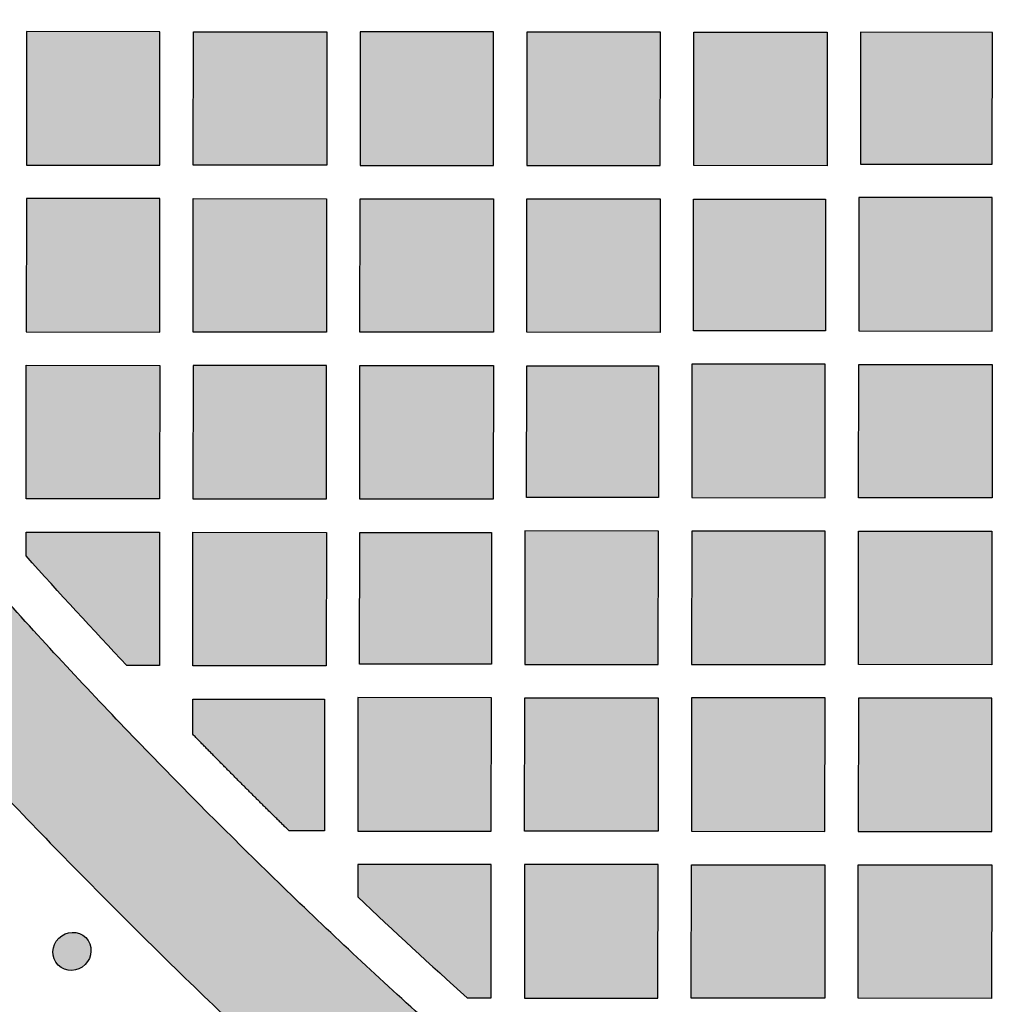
# Model space of a CAD drawing. Header units: millimetres. Extents: x -3873 to -97, y 912 to 4165.
# Tile 5 of 256: x -3717 to -3629, y 1069 to 1157. Entities that reach past the tile are written whole.
import ezdxf

# ---------------------------------------------------------------- set-up
doc = ezdxf.new("R2010")
doc.units = ezdxf.units.MM
doc.layers.add('pattern', color=7, linetype='Continuous', true_color=0x000000)

msp = doc.modelspace()

# ---------------------------------------------------------------- hatches: boundary and pattern name
at = {"layer": 'pattern'}
for points in [[(-3708.937, 1077.132), (-3702.195, 1070.497), (-3695.329, 1063.974), (-3688.342, 1057.567), (-3681.237, 1051.278), (-3674.017, 1045.112), (-3666.685, 1039.071), (-3659.244, 1033.159), (-3651.697, 1027.378), (-3644.05, 1021.73), (-3636.304, 1016.219), (-3628.463, 1010.847), (-3620.532, 1005.616), (-3612.514, 1000.529), (-3604.414, 995.588), (-3596.234, 990.794), (-3587.98, 986.149), (-3589.696, 1000.877), (-3604.7, 1009.804), (-3619.421, 1019.237), (-3633.834, 1029.164), (-3647.913, 1039.569), (-3661.636, 1050.436), (-3674.979, 1061.745), (-3687.922, 1073.477), (-3700.444, 1085.61), (-3712.556, 1098.153), (-3724.265, 1111.116), (-3735.551, 1124.479), (-3746.393, 1138.221), (-3756.774, 1152.319), (-3766.675, 1166.749), (-3776.083, 1181.487), (-3784.984, 1196.506), (-3799.709, 1198.247), (-3795.079, 1189.985), (-3790.299, 1181.797), (-3785.372, 1173.688), (-3780.298, 1165.661), (-3775.082, 1157.721), (-3769.723, 1149.871), (-3764.226, 1142.116), (-3758.592, 1134.458), (-3752.823, 1126.902), (-3746.924, 1119.451), (-3740.896, 1112.108), (-3734.742, 1104.877), (-3728.466, 1097.761), (-3722.071, 1090.763), (-3715.56, 1083.886)], [(-3716.87, 1155.99), (-3716.881, 1143.99), (-3704.881, 1143.98), (-3704.87, 1155.98)], [(-3701.881, 1143.977), (-3701.87, 1155.977), (-3689.87, 1155.967), (-3689.881, 1143.967)], [(-3686.87, 1155.964), (-3686.881, 1143.964), (-3674.881, 1143.954), (-3674.871, 1155.954)], [(-3671.87, 1155.951), (-3671.881, 1143.951), (-3659.881, 1143.94), (-3659.871, 1155.94)], [(-3656.881, 1143.938), (-3656.87, 1155.938), (-3644.871, 1155.927), (-3644.881, 1143.927)], [(-3641.881, 1144.072), (-3630.027, 1144.061), (-3630.017, 1155.914), (-3641.87, 1155.925)], [(-3716.883, 1140.99), (-3716.894, 1128.99), (-3704.894, 1128.98), (-3704.883, 1140.98)], [(-3701.894, 1128.977), (-3701.883, 1140.977), (-3689.884, 1140.966), (-3689.894, 1128.967)], [(-3686.883, 1140.964), (-3674.884, 1140.953), (-3674.894, 1128.954), (-3686.894, 1128.964)], [(-3671.894, 1128.951), (-3671.883, 1140.951), (-3659.883, 1140.941), (-3659.894, 1128.941)], [(-3645.041, 1129.074), (-3656.894, 1129.085), (-3656.883, 1140.938), (-3645.03, 1140.927)], [(-3642.04, 1129.072), (-3630.041, 1129.061), (-3630.03, 1141.061), (-3642.03, 1141.071)], [(-3716.907, 1113.99), (-3716.896, 1125.99), (-3704.896, 1125.98), (-3704.907, 1113.98)], [(-3701.896, 1125.977), (-3701.907, 1113.977), (-3689.907, 1113.967), (-3689.897, 1125.967)], [(-3686.907, 1113.964), (-3686.896, 1125.964), (-3674.896, 1125.954), (-3674.907, 1113.954)], [(-3660.054, 1114.087), (-3671.907, 1114.097), (-3671.896, 1125.95), (-3660.043, 1125.94)], [(-3657.053, 1114.085), (-3645.053, 1114.074), (-3645.043, 1126.074), (-3657.043, 1126.085)], [(-3630.054, 1114.061), (-3642.054, 1114.072), (-3642.043, 1126.071), (-3630.043, 1126.061)], [(-3672.066, 1099.098), (-3660.066, 1099.088), (-3660.056, 1111.087), (-3672.056, 1111.098)], [(-3645.067, 1099.074), (-3645.056, 1111.074), (-3657.056, 1111.085), (-3657.066, 1099.085)], [(-3630.067, 1099.061), (-3642.067, 1099.072), (-3642.056, 1111.071), (-3630.056, 1111.061)], [(-3707.844, 1098.982), (-3716.912, 1108.846), (-3716.91, 1110.99), (-3704.91, 1110.98), (-3704.92, 1098.98)], [(-3701.92, 1098.978), (-3701.909, 1110.977), (-3689.909, 1110.967), (-3689.92, 1098.967)], [(-3675.067, 1099.1), (-3686.92, 1099.11), (-3686.909, 1110.963), (-3675.057, 1110.953)], [(-3687.079, 1084.111), (-3675.079, 1084.101), (-3675.069, 1096.101), (-3687.069, 1096.111)], [(-3660.08, 1084.087), (-3672.08, 1084.098), (-3672.069, 1096.098), (-3660.069, 1096.087)], [(-3657.079, 1084.085), (-3645.08, 1084.074), (-3645.069, 1096.074), (-3657.069, 1096.085)], [(-3642.08, 1084.072), (-3630.08, 1084.061), (-3630.069, 1096.061), (-3642.069, 1096.071)], [(-3697.613, 1088.436), (-3701.925, 1092.809), (-3701.923, 1095.976), (-3690.07, 1095.966), (-3690.081, 1084.114), (-3693.248, 1084.116)], [(-3687.085, 1078.186), (-3677.237, 1069.102), (-3675.093, 1069.1), (-3675.082, 1081.1), (-3687.082, 1081.111)], [(-3672.093, 1069.098), (-3660.093, 1069.087), (-3660.082, 1081.087), (-3672.082, 1081.098)], [(-3645.093, 1069.074), (-3657.093, 1069.085), (-3657.082, 1081.085), (-3645.082, 1081.074)], [(-3630.093, 1069.061), (-3642.093, 1069.072), (-3642.082, 1081.072), (-3630.082, 1081.061)], [(-3711.534, 1074.54), (-3711.509, 1074.511), (-3711.484, 1074.481), (-3711.459, 1074.451), (-3711.435, 1074.42), (-3711.412, 1074.388), (-3711.389, 1074.355), (-3711.367, 1074.322), (-3711.345, 1074.288), (-3711.324, 1074.253), (-3711.304, 1074.217), (-3711.284, 1074.181), (-3711.265, 1074.144), (-3711.247, 1074.106), (-3711.229, 1074.068), (-3711.213, 1074.029), (-3711.197, 1073.99), (-3711.182, 1073.95), (-3711.168, 1073.909), (-3711.155, 1073.868), (-3711.143, 1073.827), (-3711.132, 1073.785), (-3711.122, 1073.742), (-3711.113, 1073.7), (-3711.105, 1073.657), (-3711.098, 1073.613), (-3711.092, 1073.57), (-3711.088, 1073.526), (-3711.084, 1073.482), (-3711.081, 1073.438), (-3711.08, 1073.394), (-3711.079, 1073.35), (-3711.08, 1073.305), (-3711.082, 1073.261), (-3711.084, 1073.217), (-3711.088, 1073.173), (-3711.093, 1073.129), (-3711.099, 1073.086), (-3711.107, 1073.042), (-3711.115, 1072.999), (-3711.124, 1072.956), (-3711.135, 1072.914), (-3711.146, 1072.871), (-3711.158, 1072.83), (-3711.171, 1072.788), (-3711.186, 1072.748), (-3711.201, 1072.707), (-3711.217, 1072.668), (-3711.234, 1072.629), (-3711.252, 1072.59), (-3711.27, 1072.552), (-3711.29, 1072.515), (-3711.31, 1072.478), (-3711.331, 1072.442), (-3711.352, 1072.407), (-3711.375, 1072.373), (-3711.398, 1072.339), (-3711.421, 1072.306), (-3711.445, 1072.274), (-3711.47, 1072.243), (-3711.495, 1072.212), (-3711.521, 1072.182), (-3711.547, 1072.153), (-3711.573, 1072.125), (-3711.6, 1072.098), (-3711.627, 1072.071), (-3711.656, 1072.045), (-3711.685, 1072.019), (-3711.714, 1071.993), (-3711.745, 1071.968), (-3711.776, 1071.943), (-3711.809, 1071.919), (-3711.842, 1071.896), (-3711.875, 1071.873), (-3711.91, 1071.851), (-3711.945, 1071.829), (-3711.981, 1071.808), (-3712.018, 1071.788), (-3712.055, 1071.769), (-3712.093, 1071.75), (-3712.131, 1071.733), (-3712.171, 1071.716), (-3712.21, 1071.7), (-3712.251, 1071.685), (-3712.291, 1071.67), (-3712.333, 1071.657), (-3712.374, 1071.645), (-3712.417, 1071.634), (-3712.459, 1071.623), (-3712.502, 1071.614), (-3712.545, 1071.606), (-3712.589, 1071.599), (-3712.632, 1071.593), (-3712.676, 1071.588), (-3712.72, 1071.584), (-3712.764, 1071.581), (-3712.809, 1071.58), (-3712.853, 1071.579), (-3712.897, 1071.58), (-3712.941, 1071.581), (-3712.985, 1071.584), (-3713.029, 1071.588), (-3713.073, 1071.593), (-3713.117, 1071.599), (-3713.16, 1071.606), (-3713.203, 1071.614), (-3713.245, 1071.623), (-3713.288, 1071.633), (-3713.33, 1071.644), (-3713.371, 1071.656), (-3713.412, 1071.669), (-3713.453, 1071.683), (-3713.493, 1071.698), (-3713.532, 1071.714), (-3713.571, 1071.731), (-3713.609, 1071.748), (-3713.647, 1071.766), (-3713.684, 1071.785), (-3713.72, 1071.805), (-3713.755, 1071.825), (-3713.79, 1071.847), (-3713.824, 1071.868), (-3713.858, 1071.891), (-3713.89, 1071.914), (-3713.922, 1071.937), (-3713.953, 1071.961), (-3713.984, 1071.986), (-3714.013, 1072.011), (-3714.042, 1072.036), (-3714.067, 1072.065), (-3714.092, 1072.094), (-3714.117, 1072.125), (-3714.141, 1072.156), (-3714.164, 1072.188), (-3714.187, 1072.22), (-3714.209, 1072.254), (-3714.231, 1072.288), (-3714.252, 1072.323), (-3714.272, 1072.358), (-3714.292, 1072.395), (-3714.311, 1072.432), (-3714.329, 1072.469), (-3714.346, 1072.508), (-3714.363, 1072.546), (-3714.379, 1072.586), (-3714.393, 1072.626), (-3714.407, 1072.666), (-3714.42, 1072.707), (-3714.432, 1072.749), (-3714.443, 1072.791), (-3714.454, 1072.833), (-3714.463, 1072.876), (-3714.471, 1072.919), (-3714.478, 1072.962), (-3714.483, 1073.006), (-3714.488, 1073.049), (-3714.492, 1073.093), (-3714.495, 1073.137), (-3714.496, 1073.182), (-3714.497, 1073.226), (-3714.496, 1073.27), (-3714.494, 1073.314), (-3714.491, 1073.358), (-3714.487, 1073.402), (-3714.482, 1073.446), (-3714.476, 1073.49), (-3714.469, 1073.533), (-3714.461, 1073.577), (-3714.452, 1073.619), (-3714.441, 1073.662), (-3714.43, 1073.704), (-3714.418, 1073.746), (-3714.404, 1073.787), (-3714.39, 1073.828), (-3714.375, 1073.868), (-3714.359, 1073.908), (-3714.342, 1073.947), (-3714.324, 1073.985), (-3714.305, 1074.023), (-3714.286, 1074.061), (-3714.266, 1074.097), (-3714.245, 1074.133), (-3714.223, 1074.168), (-3714.201, 1074.203), (-3714.178, 1074.236), (-3714.155, 1074.269), (-3714.131, 1074.302), (-3714.106, 1074.333), (-3714.081, 1074.363), (-3714.055, 1074.393), (-3714.029, 1074.422), (-3714.003, 1074.45), (-3713.976, 1074.478), (-3713.948, 1074.505), (-3713.92, 1074.531), (-3713.891, 1074.557), (-3713.861, 1074.583), (-3713.831, 1074.608), (-3713.799, 1074.632), (-3713.767, 1074.656), (-3713.734, 1074.68), (-3713.7, 1074.703), (-3713.666, 1074.725), (-3713.631, 1074.746), (-3713.595, 1074.767), (-3713.558, 1074.787), (-3713.521, 1074.807), (-3713.483, 1074.825), (-3713.444, 1074.843), (-3713.405, 1074.86), (-3713.365, 1074.876), (-3713.325, 1074.891), (-3713.284, 1074.905), (-3713.243, 1074.918), (-3713.201, 1074.931), (-3713.159, 1074.942), (-3713.117, 1074.952), (-3713.074, 1074.961), (-3713.031, 1074.969), (-3712.987, 1074.977), (-3712.943, 1074.983), (-3712.9, 1074.988), (-3712.856, 1074.991), (-3712.811, 1074.994), (-3712.767, 1074.996), (-3712.723, 1074.996), (-3712.679, 1074.996), (-3712.635, 1074.994), (-3712.591, 1074.992), (-3712.547, 1074.988), (-3712.503, 1074.983), (-3712.459, 1074.977), (-3712.416, 1074.97), (-3712.373, 1074.962), (-3712.33, 1074.953), (-3712.288, 1074.942), (-3712.246, 1074.931), (-3712.205, 1074.919), (-3712.164, 1074.906), (-3712.123, 1074.892), (-3712.083, 1074.877), (-3712.044, 1074.862), (-3712.005, 1074.845), (-3711.967, 1074.827), (-3711.929, 1074.809), (-3711.892, 1074.79), (-3711.856, 1074.771), (-3711.82, 1074.75), (-3711.786, 1074.729), (-3711.751, 1074.707), (-3711.718, 1074.685), (-3711.685, 1074.662), (-3711.654, 1074.638), (-3711.622, 1074.614), (-3711.592, 1074.59), (-3711.563, 1074.565)]]:
    msp.add_hatch(color=256, dxfattribs=at).paths.add_polyline_path(points, flags=0)

# ---------------------------------------------------------------- linework, layer by layer
for p, q in [((-3701.925, 1092.809), (-3701.923, 1095.976)), ((-3701.923, 1095.976), (-3690.07, 1095.966)), ((-3690.07, 1095.966), (-3690.081, 1084.114)), ((-3690.081, 1084.114), (-3693.248, 1084.116))]:
    msp.add_line(p, q, dxfattribs=at)
for points in [[(-3716.87, 1155.99), (-3716.881, 1143.99), (-3704.881, 1143.98), (-3704.87, 1155.98)], [(-3701.881, 1143.977), (-3701.87, 1155.977), (-3689.87, 1155.967), (-3689.881, 1143.967)], [(-3686.87, 1155.964), (-3686.881, 1143.964), (-3674.881, 1143.954), (-3674.871, 1155.954)], [(-3671.87, 1155.951), (-3671.881, 1143.951), (-3659.881, 1143.94), (-3659.871, 1155.94)], [(-3656.881, 1143.938), (-3656.87, 1155.938), (-3644.871, 1155.927), (-3644.881, 1143.927)], [(-3641.881, 1144.072), (-3630.027, 1144.061), (-3630.017, 1155.914), (-3641.87, 1155.925)], [(-3716.883, 1140.99), (-3716.894, 1128.99), (-3704.894, 1128.98), (-3704.883, 1140.98)], [(-3701.894, 1128.977), (-3701.883, 1140.977), (-3689.884, 1140.966), (-3689.894, 1128.967)], [(-3686.883, 1140.964), (-3674.884, 1140.953), (-3674.894, 1128.954), (-3686.894, 1128.964)], [(-3671.894, 1128.951), (-3671.883, 1140.951), (-3659.883, 1140.941), (-3659.894, 1128.941)], [(-3645.041, 1129.074), (-3656.894, 1129.085), (-3656.883, 1140.938), (-3645.03, 1140.927)], [(-3642.04, 1129.072), (-3630.041, 1129.061), (-3630.03, 1141.061), (-3642.03, 1141.071)], [(-3716.907, 1113.99), (-3716.896, 1125.99), (-3704.896, 1125.98), (-3704.907, 1113.98)], [(-3701.896, 1125.977), (-3701.907, 1113.977), (-3689.907, 1113.967), (-3689.897, 1125.967)], [(-3686.907, 1113.964), (-3686.896, 1125.964), (-3674.896, 1125.954), (-3674.907, 1113.954)], [(-3660.054, 1114.087), (-3671.907, 1114.097), (-3671.896, 1125.95), (-3660.043, 1125.94)], [(-3657.053, 1114.085), (-3645.053, 1114.074), (-3645.043, 1126.074), (-3657.043, 1126.085)], [(-3630.054, 1114.061), (-3642.054, 1114.072), (-3642.043, 1126.071), (-3630.043, 1126.061)], [(-3672.066, 1099.098), (-3660.066, 1099.088), (-3660.056, 1111.087), (-3672.056, 1111.098)], [(-3645.067, 1099.074), (-3645.056, 1111.074), (-3657.056, 1111.085), (-3657.066, 1099.085)], [(-3630.067, 1099.061), (-3642.067, 1099.072), (-3642.056, 1111.071), (-3630.056, 1111.061)], [(-3701.92, 1098.978), (-3701.909, 1110.977), (-3689.909, 1110.967), (-3689.92, 1098.967)], [(-3675.067, 1099.1), (-3686.92, 1099.11), (-3686.909, 1110.963), (-3675.057, 1110.953)], [(-3687.079, 1084.111), (-3675.079, 1084.101), (-3675.069, 1096.101), (-3687.069, 1096.111)], [(-3660.08, 1084.087), (-3672.08, 1084.098), (-3672.069, 1096.098), (-3660.069, 1096.087)], [(-3657.079, 1084.085), (-3645.08, 1084.074), (-3645.069, 1096.074), (-3657.069, 1096.085)], [(-3642.08, 1084.072), (-3630.08, 1084.061), (-3630.069, 1096.061), (-3642.069, 1096.071)], [(-3672.093, 1069.098), (-3660.093, 1069.087), (-3660.082, 1081.087), (-3672.082, 1081.098)], [(-3645.093, 1069.074), (-3657.093, 1069.085), (-3657.082, 1081.085), (-3645.082, 1081.074)], [(-3630.093, 1069.061), (-3642.093, 1069.072), (-3642.082, 1081.072), (-3630.082, 1081.061)]]:
    msp.add_lwpolyline(points, close=True, dxfattribs=at)
for points in [[(-3716.912, 1108.846), (-3716.91, 1110.99), (-3704.91, 1110.98), (-3704.92, 1098.98), (-3707.844, 1098.982)], [(-3677.237, 1069.102), (-3675.093, 1069.1), (-3675.082, 1081.1), (-3687.082, 1081.111), (-3687.085, 1078.186)]]:
    msp.add_lwpolyline(points, dxfattribs=at)
at = {"layer": 'pattern', "extrusion": (0, 0, -1)}
for centre, radius, start, end in [((3328.197, 1457.059), 521.872, 316.67488, 318.14589), ((3712.722, 1073.222), 1.774, 318.04683, 132.05303), ((3712.853, 1073.353), 1.774, 138.04683, 312.05303)]:
    msp.add_arc(centre, radius, start, end, dxfattribs=at)
at = {"layer": 'pattern'}
msp.add_arc((-3328.347, 1457.209), 521.872, 226.57502, 228.04603, dxfattribs=at)
for points, weights in [([(-3799.709, 1198.247), (-3762.903, 1131.194), (-3708.937, 1077.132)], [1, 0.990039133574, 1]), ([(-3700.444, 1085.61), (-3750.105, 1135.359), (-3784.984, 1196.506)], [1, 0.991158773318, 1]), ([(-3697.613, 1088.436), (-3699.746, 1090.573), (-3701.925, 1092.809)], [1, 0.999982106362, 1]), ([(-3693.248, 1084.116), (-3695.48, 1086.299), (-3697.613, 1088.436)], [1, 0.999982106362, 1]), ([(-3589.696, 1000.877), (-3650.782, 1035.863), (-3700.444, 1085.61)], [1, 0.991158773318, 1]), ([(-3708.937, 1077.132), (-3654.969, 1023.071), (-3587.98, 986.149)], [1, 0.990039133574, 1])]:
    msp.add_rational_spline(points, weights, degree=2, dxfattribs=at)

doc.saveas('drawing.dxf')
